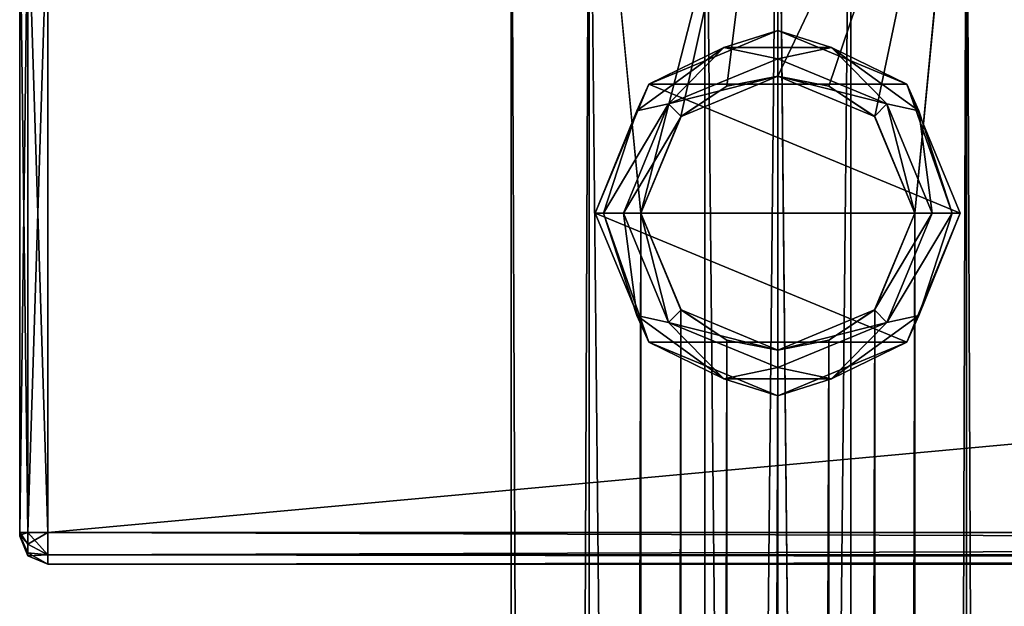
# Model space of a CAD drawing. Extents: x -54 to 446, y -6 to 1400.
# Tile 19 of 254: x -54 to 16, y 1244 to 1286. Entities that reach past the tile are written whole.
import ezdxf

# ---------------------------------------------------------------- set-up
doc = ezdxf.new("R2010")
doc.units = 0
doc.header["$LTSCALE"] = 52.148148
for name, color, linetype in [('212', 7, 'CONTINUOUS'), ('215', 7, 'CONTINUOUS'), ('216', 7, 'CONTINUOUS'), ('217', 7, 'CONTINUOUS'), ('218', 7, 'CONTINUOUS'), ('219', 7, 'CONTINUOUS'), ('223', 7, 'CONTINUOUS'), ('224', 7, 'CONTINUOUS'), ('225', 7, 'CONTINUOUS'), ('226', 7, 'CONTINUOUS'), ('227', 7, 'CONTINUOUS'), ('292', 7, 'CONTINUOUS'), ('293', 7, 'CONTINUOUS'), ('298', 7, 'CONTINUOUS'), ('299', 7, 'CONTINUOUS'), ('305', 7, 'CONTINUOUS'), ('306', 7, 'CONTINUOUS'), ('311', 7, 'CONTINUOUS'), ('312', 7, 'CONTINUOUS'), ('315', 7, 'CONTINUOUS'), ('316', 7, 'CONTINUOUS'), ('43', 7, 'CONTINUOUS'), ('44', 7, 'CONTINUOUS')]:
    doc.layers.add(name, color=color, linetype=linetype)

msp = doc.modelspace()

# ---------------------------------------------------------------- linework, layer by layer
at = {"layer": '212', "color": 7, "linetype": 'CONTINUOUS'}
for points in [[(-54, 1294.75, 21), (-54, 1249.25, 21), (-54, 1294.75, 27), (-54, 1294.75, 21)], [(-54, 1249.25, 21), (-54, 1249.25, 27), (-54, 1294.75, 27), (-54, 1249.25, 21)], [(-54, 1249.25, 21), (-54, 1249.073, 21.073), (-54, 1249.25, 27), (-54, 1249.25, 21)], [(-54, 1249.073, 21.073), (-54, 1249.073, 26.927), (-54, 1249.25, 27), (-54, 1249.073, 21.073)], [(-54, 1249.073, 21.073), (-54, 1249, 21.25), (-54, 1249.073, 26.927), (-54, 1249.073, 21.073)], [(-54, 1249, 21.25), (-54, 1249, 26.75), (-54, 1249.073, 26.927), (-54, 1249, 21.25)]]:
    msp.add_3dface(points, dxfattribs=at)
at = {"layer": '215', "color": 7, "linetype": 'CONTINUOUS'}
for points in [[(444, 1294.75, 29), (-52, 1294.75, 29), (444, 1249.25, 29), (444, 1294.75, 29)], [(-52, 1294.75, 29), (-52, 1249.25, 29), (444, 1249.25, 29), (-52, 1294.75, 29)]]:
    msp.add_3dface(points, dxfattribs=at)
at = {"layer": '216', "color": 7, "linetype": 'CONTINUOUS'}
for points in [[(444, 1249.25, 29), (-52, 1249.25, 29), (-52, 1247.659, 28.341), (444, 1249.25, 29)], [(444, 1249.25, 29), (-52, 1247.659, 28.341), (444, 1247.659, 28.341), (444, 1249.25, 29)], [(-52, 1247.659, 28.341), (-52, 1247, 26.75), (444, 1247.659, 28.341), (-52, 1247.659, 28.341)], [(444, 1247.659, 28.341), (-52, 1247, 26.75), (444, 1247, 26.75), (444, 1247.659, 28.341)]]:
    msp.add_3dface(points, dxfattribs=at)
at = {"layer": '217', "color": 7, "linetype": 'CONTINUOUS'}
for points in [[(444, 1247, 26.75), (-52, 1247, 26.75), (444, 1247, 21.25), (444, 1247, 26.75)], [(-52, 1247, 26.75), (-52, 1247, 21.25), (444, 1247, 21.25), (-52, 1247, 26.75)]]:
    msp.add_3dface(points, dxfattribs=at)
at = {"layer": '218', "color": 7, "linetype": 'CONTINUOUS'}
for points in [[(-52, 1247.659, 19.659), (-52, 1249.25, 19), (444, 1247.659, 19.659), (-52, 1247.659, 19.659)], [(444, 1247.659, 19.659), (-52, 1249.25, 19), (444, 1249.25, 19), (444, 1247.659, 19.659)], [(444, 1247, 21.25), (-52, 1247, 21.25), (-52, 1247.659, 19.659), (444, 1247, 21.25)], [(444, 1247, 21.25), (-52, 1247.659, 19.659), (444, 1247.659, 19.659), (444, 1247, 21.25)]]:
    msp.add_3dface(points, dxfattribs=at)
at = {"layer": '219', "color": 7, "linetype": 'CONTINUOUS'}
for points in [[(444, 1249.25, 19), (-52, 1249.25, 19), (444, 1294.75, 19), (444, 1249.25, 19)], [(-52, 1249.25, 19), (-52, 1294.75, 19), (444, 1294.75, 19), (-52, 1249.25, 19)]]:
    msp.add_3dface(points, dxfattribs=at)
at = {"layer": '223', "color": 7, "linetype": 'CONTINUOUS'}
for points in [[(-54, 1249.25, 27), (-53.414, 1249.25, 28.414), (-54, 1294.75, 27), (-54, 1249.25, 27)], [(-54, 1294.75, 27), (-53.414, 1249.25, 28.414), (-53.414, 1294.75, 28.414), (-54, 1294.75, 27)], [(-52, 1249.25, 29), (-52, 1294.75, 29), (-53.414, 1294.75, 28.414), (-52, 1249.25, 29)], [(-53.414, 1249.25, 28.414), (-52, 1249.25, 29), (-53.414, 1294.75, 28.414), (-53.414, 1249.25, 28.414)]]:
    msp.add_3dface(points, dxfattribs=at)
at = {"layer": '224', "color": 7, "linetype": 'CONTINUOUS'}
for points in [[(-54, 1249.25, 27), (-54, 1249.073, 26.927), (-53.414, 1249.25, 28.414), (-54, 1249.25, 27)], [(-53.414, 1249.25, 28.414), (-54, 1249.073, 26.927), (-53.414, 1248.418, 28.191), (-53.414, 1249.25, 28.414)], [(-52, 1247.659, 28.341), (-52, 1249.25, 29), (-53.414, 1248.418, 28.191), (-52, 1247.659, 28.341)], [(-52, 1249.25, 29), (-53.414, 1249.25, 28.414), (-53.414, 1248.418, 28.191), (-52, 1249.25, 29)], [(-54, 1249.073, 26.927), (-54, 1249, 26.75), (-53.414, 1247.809, 27.582), (-54, 1249.073, 26.927)], [(-53.414, 1248.418, 28.191), (-54, 1249.073, 26.927), (-53.414, 1247.809, 27.582), (-53.414, 1248.418, 28.191)], [(-54, 1249, 26.75), (-53.414, 1247.586, 26.75), (-53.414, 1247.809, 27.582), (-54, 1249, 26.75)], [(-52, 1247.659, 28.341), (-53.414, 1248.418, 28.191), (-53.414, 1247.809, 27.582), (-52, 1247.659, 28.341)], [(-53.414, 1247.586, 26.75), (-52, 1247.659, 28.341), (-53.414, 1247.809, 27.582), (-53.414, 1247.586, 26.75)], [(-52, 1247, 26.75), (-52, 1247.659, 28.341), (-53.414, 1247.586, 26.75), (-52, 1247, 26.75)]]:
    msp.add_3dface(points, dxfattribs=at)
at = {"layer": '225', "color": 7, "linetype": 'CONTINUOUS'}
for points in [[(-54, 1249, 21.25), (-53.414, 1247.586, 21.25), (-54, 1249, 26.75), (-54, 1249, 21.25)], [(-54, 1249, 26.75), (-53.414, 1247.586, 21.25), (-53.414, 1247.586, 26.75), (-54, 1249, 26.75)], [(-52, 1247, 21.25), (-52, 1247, 26.75), (-53.414, 1247.586, 26.75), (-52, 1247, 21.25)], [(-53.414, 1247.586, 21.25), (-52, 1247, 21.25), (-53.414, 1247.586, 26.75), (-53.414, 1247.586, 21.25)]]:
    msp.add_3dface(points, dxfattribs=at)
at = {"layer": '226', "color": 7, "linetype": 'CONTINUOUS'}
for points in [[(-54, 1249.25, 21), (-53.414, 1249.25, 19.586), (-53.414, 1248.418, 19.809), (-54, 1249.25, 21)], [(-54, 1249.073, 21.073), (-54, 1249.25, 21), (-53.414, 1248.418, 19.809), (-54, 1249.073, 21.073)], [(-52, 1249.25, 19), (-52, 1247.659, 19.659), (-53.414, 1249.25, 19.586), (-52, 1249.25, 19)], [(-53.414, 1249.25, 19.586), (-52, 1247.659, 19.659), (-53.414, 1248.418, 19.809), (-53.414, 1249.25, 19.586)], [(-54, 1249, 21.25), (-54, 1249.073, 21.073), (-53.414, 1247.586, 21.25), (-54, 1249, 21.25)], [(-53.414, 1247.586, 21.25), (-54, 1249.073, 21.073), (-53.414, 1247.809, 20.418), (-53.414, 1247.586, 21.25)], [(-53.414, 1247.809, 20.418), (-54, 1249.073, 21.073), (-53.414, 1248.418, 19.809), (-53.414, 1247.809, 20.418)], [(-52, 1247.659, 19.659), (-53.414, 1247.809, 20.418), (-53.414, 1248.418, 19.809), (-52, 1247.659, 19.659)], [(-52, 1247.659, 19.659), (-52, 1247, 21.25), (-53.414, 1247.809, 20.418), (-52, 1247.659, 19.659)], [(-52, 1247, 21.25), (-53.414, 1247.586, 21.25), (-53.414, 1247.809, 20.418), (-52, 1247, 21.25)]]:
    msp.add_3dface(points, dxfattribs=at)
at = {"layer": '227', "color": 7, "linetype": 'CONTINUOUS'}
for points in [[(-54, 1294.75, 21), (-53.414, 1294.75, 19.586), (-54, 1249.25, 21), (-54, 1294.75, 21)], [(-54, 1249.25, 21), (-53.414, 1294.75, 19.586), (-53.414, 1249.25, 19.586), (-54, 1249.25, 21)], [(-52, 1294.75, 19), (-52, 1249.25, 19), (-53.414, 1249.25, 19.586), (-52, 1294.75, 19)], [(-53.414, 1294.75, 19.586), (-52, 1294.75, 19), (-53.414, 1249.25, 19.586), (-53.414, 1294.75, 19.586)]]:
    msp.add_3dface(points, dxfattribs=at)
at = {"layer": '292', "color": 7, "linetype": 'CONTINUOUS'}
for points in [[(3.627, 1281.05, -18.651), (0, 1281.75, -19), (13.435, 1310, -13.435), (3.627, 1281.05, -18.651)], [(13.435, 1310, -13.435), (0, 1281.75, -19), (0, 1310, -19), (13.435, 1310, -13.435)], [(0, 2, 19), (13.435, 2, 13.435), (0, 1310, 19), (0, 2, 19)], [(0, 1310, 19), (13.435, 2, 13.435), (13.435, 1310, 13.435), (0, 1310, 19)], [(6.908, 1278.881, -17.7), (3.627, 1281.05, -18.651), (13.435, 1310, -13.435), (6.908, 1278.881, -17.7)], [(9.75, 1272, -16.308), (6.908, 1278.881, -17.7), (13.435, 1310, -13.435), (9.75, 1272, -16.308)], [(9.75, 40, -16.308), (9.75, 1272, -16.308), (13.435, 1310, -13.435), (9.75, 40, -16.308)], [(13.435, 2, -13.435), (9.75, 40, -16.308), (13.435, 1310, -13.435), (13.435, 2, -13.435)], [(19, 2), (13.435, 2, -13.435), (19, 1310), (19, 2)], [(19, 1310), (13.435, 2, -13.435), (13.435, 1310, -13.435), (19, 1310)], [(13.435, 2, 13.435), (19, 2), (13.435, 1310, 13.435), (13.435, 2, 13.435)], [(13.435, 1310, 13.435), (19, 2), (19, 1310), (13.435, 1310, 13.435)], [(6.908, 1265.119, -17.7), (9.75, 1272, -16.308), (6.908, 46.881, -17.7), (6.908, 1265.119, -17.7)], [(6.908, 46.881, -17.7), (9.75, 1272, -16.308), (9.75, 40, -16.308), (6.908, 46.881, -17.7)], [(3.627, 1262.95, -18.651), (6.908, 1265.119, -17.7), (3.627, 49.05, -18.651), (3.627, 1262.95, -18.651)], [(3.627, 49.05, -18.651), (6.908, 1265.119, -17.7), (6.908, 46.881, -17.7), (3.627, 49.05, -18.651)], [(0, 1262.25, -19), (3.627, 1262.95, -18.651), (0, 49.75, -19), (0, 1262.25, -19)], [(0, 49.75, -19), (3.627, 1262.95, -18.651), (3.627, 49.05, -18.651), (0, 49.75, -19)]]:
    msp.add_3dface(points, dxfattribs=at)
at = {"layer": '293', "color": 7, "linetype": 'CONTINUOUS'}
for points in [[(-19, 1310), (-13.435, 1310, -13.435), (-19, 2), (-19, 1310)], [(-19, 2), (-13.435, 1310, -13.435), (-13.435, 2, -13.435), (-19, 2)], [(-13.435, 1310, 13.435), (-19, 1310), (-13.435, 2, 13.435), (-13.435, 1310, 13.435)], [(-13.435, 2, 13.435), (-19, 1310), (-19, 2), (-13.435, 2, 13.435)], [(0, 2, 19), (0, 1310, 19), (-13.435, 1310, 13.435), (0, 2, 19)], [(0, 2, 19), (-13.435, 1310, 13.435), (-13.435, 2, 13.435), (0, 2, 19)], [(0, 1310, -19), (-9.75, 1272, -16.308), (-13.435, 1310, -13.435), (0, 1310, -19)], [(-13.435, 1310, -13.435), (-9.75, 1272, -16.308), (-13.435, 2, -13.435), (-13.435, 1310, -13.435)], [(-9.75, 1272, -16.308), (0, 1310, -19), (-6.908, 1278.881, -17.7), (-9.75, 1272, -16.308)], [(-6.908, 1278.881, -17.7), (0, 1310, -19), (-3.627, 1281.05, -18.651), (-6.908, 1278.881, -17.7)], [(0, 1310, -19), (0, 1281.75, -19), (-3.627, 1281.05, -18.651), (0, 1310, -19)], [(-13.435, 2, -13.435), (-9.75, 1272, -16.308), (-9.75, 40, -16.308), (-13.435, 2, -13.435)], [(-9.75, 1272, -16.308), (-6.908, 1265.119, -17.7), (-9.75, 40, -16.308), (-9.75, 1272, -16.308)], [(-9.75, 40, -16.308), (-6.908, 1265.119, -17.7), (-6.908, 46.881, -17.7), (-9.75, 40, -16.308)], [(-6.908, 1265.119, -17.7), (-3.627, 1262.95, -18.651), (-6.908, 46.881, -17.7), (-6.908, 1265.119, -17.7)], [(-6.908, 46.881, -17.7), (-3.627, 1262.95, -18.651), (-3.627, 49.05, -18.651), (-6.908, 46.881, -17.7)], [(-3.627, 1262.95, -18.651), (0, 1262.25, -19), (-3.627, 49.05, -18.651), (-3.627, 1262.95, -18.651)], [(0, 1262.25, -19), (0, 49.75, -19), (-3.627, 49.05, -18.651), (0, 1262.25, -19)]]:
    msp.add_3dface(points, dxfattribs=at)
at = {"layer": '298', "color": 7, "linetype": 'CONTINUOUS'}
for points in [[(-7.778, 1279.778, -30), (0, 1281.75, -30), (0, 1283, -30), (-7.778, 1279.778, -30)], [(0, 1283, -30), (0, 1281.75, -30), (7.778, 1279.778, -30), (0, 1283, -30)], [(-6.894, 1278.894, -30), (0, 1281.75, -30), (-7.778, 1279.778, -30), (-6.894, 1278.894, -30)], [(0, 1281.75, -30), (6.894, 1278.894, -30), (7.778, 1279.778, -30), (0, 1281.75, -30)], [(-11, 1272, -30), (-6.894, 1278.894, -30), (-7.778, 1279.778, -30), (-11, 1272, -30)], [(6.894, 1278.894, -30), (9.75, 1272, -30), (7.778, 1279.778, -30), (6.894, 1278.894, -30)], [(9.75, 1272, -30), (11, 1272, -30), (7.778, 1279.778, -30), (9.75, 1272, -30)], [(-9.75, 1272, -30), (-6.894, 1278.894, -30), (-11, 1272, -30), (-9.75, 1272, -30)], [(-7.778, 1264.222, -30), (-9.75, 1272, -30), (-11, 1272, -30), (-7.778, 1264.222, -30)], [(-6.894, 1265.106, -30), (-9.75, 1272, -30), (-7.778, 1264.222, -30), (-6.894, 1265.106, -30)], [(9.75, 1272, -30), (6.894, 1265.106, -30), (11, 1272, -30), (9.75, 1272, -30)], [(11, 1272, -30), (6.894, 1265.106, -30), (7.778, 1264.222, -30), (11, 1272, -30)], [(0, 1262.25, -30), (-6.894, 1265.106, -30), (-7.778, 1264.222, -30), (0, 1262.25, -30)], [(6.894, 1265.106, -30), (0, 1262.25, -30), (7.778, 1264.222, -30), (6.894, 1265.106, -30)], [(0, 1261, -30), (0, 1262.25, -30), (-7.778, 1264.222, -30), (0, 1261, -30)], [(7.778, 1264.222, -30), (0, 1262.25, -30), (0, 1261, -30), (7.778, 1264.222, -30)]]:
    msp.add_3dface(points, dxfattribs=at)
at = {"layer": '299', "color": 7, "linetype": 'CONTINUOUS'}
for points in [[(0, 1285, -80), (9.192, 1281.192, -80), (-9.192, 1281.192, -80), (0, 1285, -80)], [(-9.192, 1281.192, -80), (13, 1272, -80), (-13, 1272, -80), (-9.192, 1281.192, -80)], [(9.192, 1281.192, -80), (13, 1272, -80), (-9.192, 1281.192, -80), (9.192, 1281.192, -80)], [(-13, 1272, -80), (13, 1272, -80), (9.192, 1262.808, -80), (-13, 1272, -80)], [(-9.192, 1262.808, -80), (-13, 1272, -80), (9.192, 1262.808, -80), (-9.192, 1262.808, -80)], [(0, 1259, -80), (-9.192, 1262.808, -80), (9.192, 1262.808, -80), (0, 1259, -80)]]:
    msp.add_3dface(points, dxfattribs=at)
at = {"layer": '305', "color": 7, "linetype": 'CONTINUOUS'}
for points in [[(0, 1281.75, -19), (3.627, 1281.05, -18.651), (0, 1281.75, -30), (0, 1281.75, -19)], [(0, 1281.75, -30), (3.627, 1281.05, -18.651), (6.894, 1278.894, -30), (0, 1281.75, -30)], [(3.627, 1281.05, -18.651), (6.908, 1278.881, -17.7), (6.894, 1278.894, -30), (3.627, 1281.05, -18.651)], [(6.908, 1278.881, -17.7), (9.75, 1272, -16.308), (6.894, 1278.894, -30), (6.908, 1278.881, -17.7)], [(6.894, 1278.894, -30), (9.75, 1272, -16.308), (9.75, 1272, -30), (6.894, 1278.894, -30)], [(9.75, 1272, -30), (6.908, 1265.119, -17.7), (6.894, 1265.106, -30), (9.75, 1272, -30)], [(9.75, 1272, -16.308), (6.908, 1265.119, -17.7), (9.75, 1272, -30), (9.75, 1272, -16.308)], [(3.627, 1262.95, -18.651), (0, 1262.25, -19), (6.894, 1265.106, -30), (3.627, 1262.95, -18.651)], [(0, 1262.25, -19), (0, 1262.25, -30), (6.894, 1265.106, -30), (0, 1262.25, -19)], [(6.908, 1265.119, -17.7), (3.627, 1262.95, -18.651), (6.894, 1265.106, -30), (6.908, 1265.119, -17.7)]]:
    msp.add_3dface(points, dxfattribs=at)
at = {"layer": '306', "color": 7, "linetype": 'CONTINUOUS'}
for points in [[(-3.627, 1281.05, -18.651), (0, 1281.75, -19), (-6.894, 1278.894, -30), (-3.627, 1281.05, -18.651)], [(0, 1281.75, -19), (0, 1281.75, -30), (-6.894, 1278.894, -30), (0, 1281.75, -19)], [(-6.908, 1278.881, -17.7), (-3.627, 1281.05, -18.651), (-6.894, 1278.894, -30), (-6.908, 1278.881, -17.7)], [(-9.75, 1272, -30), (-6.908, 1278.881, -17.7), (-6.894, 1278.894, -30), (-9.75, 1272, -30)], [(-9.75, 1272, -16.308), (-6.908, 1278.881, -17.7), (-9.75, 1272, -30), (-9.75, 1272, -16.308)], [(-6.908, 1265.119, -17.7), (-9.75, 1272, -16.308), (-6.894, 1265.106, -30), (-6.908, 1265.119, -17.7)], [(-6.894, 1265.106, -30), (-9.75, 1272, -16.308), (-9.75, 1272, -30), (-6.894, 1265.106, -30)], [(-3.627, 1262.95, -18.651), (-6.908, 1265.119, -17.7), (-6.894, 1265.106, -30), (-3.627, 1262.95, -18.651)], [(0, 1262.25, -30), (-3.627, 1262.95, -18.651), (-6.894, 1265.106, -30), (0, 1262.25, -30)], [(0, 1262.25, -19), (-3.627, 1262.95, -18.651), (0, 1262.25, -30), (0, 1262.25, -19)]]:
    msp.add_3dface(points, dxfattribs=at)
at = {"layer": '311', "color": 7, "linetype": 'CONTINUOUS'}
for points in [[(-13, 1272, -80), (-9.192, 1262.808, -80), (-13, 1272, -32), (-13, 1272, -80)], [(-13, 1272, -32), (-9.192, 1262.808, -80), (-9.192, 1262.808, -32), (-13, 1272, -32)], [(9.192, 1262.808, -80), (13, 1272, -80), (9.192, 1262.808, -32), (9.192, 1262.808, -80)], [(9.192, 1262.808, -32), (13, 1272, -80), (13, 1272, -32), (9.192, 1262.808, -32)], [(-9.192, 1262.808, -80), (0, 1259, -80), (-9.192, 1262.808, -32), (-9.192, 1262.808, -80)], [(-9.192, 1262.808, -32), (0, 1259, -80), (0, 1259, -32), (-9.192, 1262.808, -32)], [(0, 1259, -80), (9.192, 1262.808, -80), (0, 1259, -32), (0, 1259, -80)], [(0, 1259, -32), (9.192, 1262.808, -80), (9.192, 1262.808, -32), (0, 1259, -32)]]:
    msp.add_3dface(points, dxfattribs=at)
at = {"layer": '312', "color": 7, "linetype": 'CONTINUOUS'}
for points in [[(0, 1285, -80), (-9.192, 1281.192, -80), (0, 1285, -32), (0, 1285, -80)], [(0, 1285, -32), (-9.192, 1281.192, -80), (-9.192, 1281.192, -32), (0, 1285, -32)], [(9.192, 1281.192, -80), (0, 1285, -80), (9.192, 1281.192, -32), (9.192, 1281.192, -80)], [(9.192, 1281.192, -32), (0, 1285, -80), (0, 1285, -32), (9.192, 1281.192, -32)], [(-9.192, 1281.192, -80), (-13, 1272, -80), (-9.192, 1281.192, -32), (-9.192, 1281.192, -80)], [(-13, 1272, -80), (-13, 1272, -32), (-9.192, 1281.192, -32), (-13, 1272, -80)], [(13, 1272, -80), (9.192, 1281.192, -80), (13, 1272, -32), (13, 1272, -80)], [(13, 1272, -32), (9.192, 1281.192, -80), (9.192, 1281.192, -32), (13, 1272, -32)]]:
    msp.add_3dface(points, dxfattribs=at)
at = {"layer": '315', "color": 7, "linetype": 'CONTINUOUS'}
for points in [[(-13, 1272, -32), (-9.192, 1262.808, -32), (-12.414, 1272, -30.586), (-13, 1272, -32)], [(-11, 1272, -30), (-12.414, 1272, -30.586), (-10.043, 1264.703, -30.586), (-11, 1272, -30)], [(-12.414, 1272, -30.586), (-9.192, 1262.808, -32), (-10.043, 1264.703, -30.586), (-12.414, 1272, -30.586)], [(-7.778, 1264.222, -30), (-11, 1272, -30), (-10.043, 1264.703, -30.586), (-7.778, 1264.222, -30)], [(11, 1272, -30), (7.778, 1264.222, -30), (12.414, 1272, -30.586), (11, 1272, -30)], [(12.414, 1272, -30.586), (7.778, 1264.222, -30), (10.043, 1264.703, -30.586), (12.414, 1272, -30.586)], [(9.192, 1262.808, -32), (13, 1272, -32), (10.043, 1264.703, -30.586), (9.192, 1262.808, -32)], [(13, 1272, -32), (12.414, 1272, -30.586), (10.043, 1264.703, -30.586), (13, 1272, -32)], [(-3.836, 1260.193, -30.586), (-7.778, 1264.222, -30), (-10.043, 1264.703, -30.586), (-3.836, 1260.193, -30.586)], [(-9.192, 1262.808, -32), (-3.836, 1260.193, -30.586), (-10.043, 1264.703, -30.586), (-9.192, 1262.808, -32)], [(10.043, 1264.703, -30.586), (7.778, 1264.222, -30), (3.836, 1260.193, -30.586), (10.043, 1264.703, -30.586)], [(9.192, 1262.808, -32), (10.043, 1264.703, -30.586), (3.836, 1260.193, -30.586), (9.192, 1262.808, -32)], [(0, 1261, -30), (-7.778, 1264.222, -30), (-3.836, 1260.193, -30.586), (0, 1261, -30)], [(7.778, 1264.222, -30), (0, 1261, -30), (3.836, 1260.193, -30.586), (7.778, 1264.222, -30)], [(-9.192, 1262.808, -32), (0, 1259, -32), (-3.836, 1260.193, -30.586), (-9.192, 1262.808, -32)], [(0, 1259, -32), (9.192, 1262.808, -32), (3.836, 1260.193, -30.586), (0, 1259, -32)], [(3.836, 1260.193, -30.586), (0, 1261, -30), (-3.836, 1260.193, -30.586), (3.836, 1260.193, -30.586)], [(0, 1259, -32), (3.836, 1260.193, -30.586), (-3.836, 1260.193, -30.586), (0, 1259, -32)]]:
    msp.add_3dface(points, dxfattribs=at)
at = {"layer": '316', "color": 7, "linetype": 'CONTINUOUS'}
for points in [[(0, 1285, -32), (-9.192, 1281.192, -32), (-3.836, 1283.807, -30.586), (0, 1285, -32)], [(0, 1285, -32), (-3.836, 1283.807, -30.586), (3.836, 1283.807, -30.586), (0, 1285, -32)], [(9.192, 1281.192, -32), (0, 1285, -32), (3.836, 1283.807, -30.586), (9.192, 1281.192, -32)], [(-10.043, 1279.297, -30.586), (-7.778, 1279.778, -30), (-3.836, 1283.807, -30.586), (-10.043, 1279.297, -30.586)], [(-9.192, 1281.192, -32), (-10.043, 1279.297, -30.586), (-3.836, 1283.807, -30.586), (-9.192, 1281.192, -32)], [(-7.778, 1279.778, -30), (0, 1283, -30), (-3.836, 1283.807, -30.586), (-7.778, 1279.778, -30)], [(-3.836, 1283.807, -30.586), (0, 1283, -30), (3.836, 1283.807, -30.586), (-3.836, 1283.807, -30.586)], [(0, 1283, -30), (7.778, 1279.778, -30), (3.836, 1283.807, -30.586), (0, 1283, -30)], [(3.836, 1283.807, -30.586), (7.778, 1279.778, -30), (10.043, 1279.297, -30.586), (3.836, 1283.807, -30.586)], [(9.192, 1281.192, -32), (3.836, 1283.807, -30.586), (10.043, 1279.297, -30.586), (9.192, 1281.192, -32)], [(-9.192, 1281.192, -32), (-13, 1272, -32), (-10.043, 1279.297, -30.586), (-9.192, 1281.192, -32)], [(13, 1272, -32), (9.192, 1281.192, -32), (12.414, 1272, -30.586), (13, 1272, -32)], [(9.192, 1281.192, -32), (10.043, 1279.297, -30.586), (12.414, 1272, -30.586), (9.192, 1281.192, -32)], [(-13, 1272, -32), (-12.414, 1272, -30.586), (-10.043, 1279.297, -30.586), (-13, 1272, -32)], [(-11, 1272, -30), (-7.778, 1279.778, -30), (-12.414, 1272, -30.586), (-11, 1272, -30)], [(-12.414, 1272, -30.586), (-7.778, 1279.778, -30), (-10.043, 1279.297, -30.586), (-12.414, 1272, -30.586)], [(7.778, 1279.778, -30), (11, 1272, -30), (10.043, 1279.297, -30.586), (7.778, 1279.778, -30)], [(10.043, 1279.297, -30.586), (11, 1272, -30), (12.414, 1272, -30.586), (10.043, 1279.297, -30.586)]]:
    msp.add_3dface(points, dxfattribs=at)
at = {"layer": '43', "linetype": 'CONTINUOUS'}
for points in [[(0, 1312, -6), (5.196, 1312, -3), (0, 787, -6), (0, 1312, -6)], [(0, 787, -6), (5.196, 1312, -3), (5.196, 787, -3), (0, 787, -6)], [(5.196, 1312, 3), (0, 1312, 6), (5.196, 787, 3), (5.196, 1312, 3)], [(0, 1312, 6), (0, 787, 6), (5.196, 787, 3), (0, 1312, 6)], [(5.196, 1312, -3), (5.196, 1312, 3), (5.196, 787, -3), (5.196, 1312, -3)], [(5.196, 1312, 3), (5.196, 787, 3), (5.196, 787, -3), (5.196, 1312, 3)]]:
    msp.add_3dface(points, dxfattribs=at)
at = {"layer": '44', "linetype": 'CONTINUOUS'}
for points in [[(-5.196, 1312, -3), (0, 1312, -6), (-5.196, 787, -3), (-5.196, 1312, -3)], [(0, 1312, -6), (0, 787, -6), (-5.196, 787, -3), (0, 1312, -6)], [(0, 1312, 6), (-5.196, 1312, 3), (0, 787, 6), (0, 1312, 6)], [(-5.196, 1312, 3), (-5.196, 1312, -3), (-5.196, 787, 3), (-5.196, 1312, 3)], [(-5.196, 1312, 3), (-5.196, 787, 3), (0, 787, 6), (-5.196, 1312, 3)], [(-5.196, 1312, -3), (-5.196, 787, -3), (-5.196, 787, 3), (-5.196, 1312, -3)]]:
    msp.add_3dface(points, dxfattribs=at)

doc.saveas('drawing.dxf')
